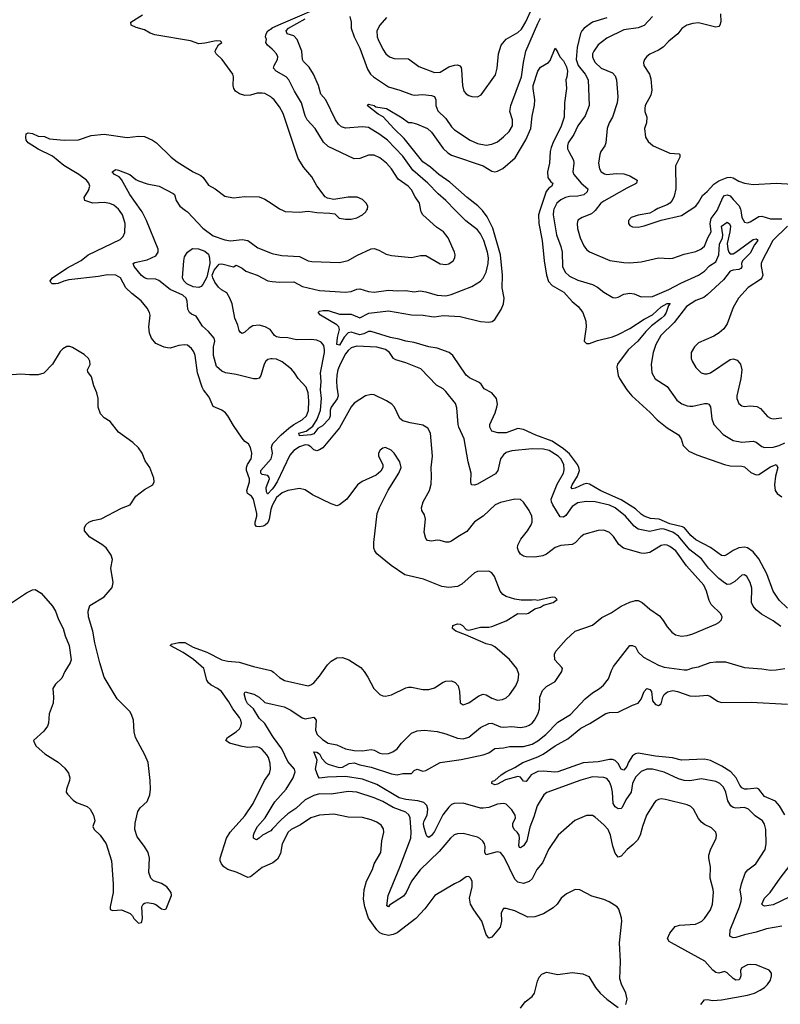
# Model space of a CAD drawing. Header units: inches. Extents: x 1173000 to 1307049, y 522583 to 678455.
# Tile 99 of 256: x 1208241 to 1213539, y 574472 to 581328. Entities that reach past the tile are written whole.
import ezdxf

# ---------------------------------------------------------------- set-up
doc = ezdxf.new("R2010")
doc.units = ezdxf.units.IN
doc.header["$MEASUREMENT"] = 0
for name, color, linetype in [('B2507', 7, 'Continuous'), ('B2508', 7, 'Continuous'), ('B2517', 7, 'Continuous'), ('B2518', 7, 'Continuous')]:
    doc.layers.add(name, color=color, linetype=linetype)

msp = doc.modelspace()

# ---------------------------------------------------------------- linework, layer by layer
at = {"layer": 'B2507', "color": 5}
for points, elevation in [([(1210000, 577944.3), (1209990, 577917.4), (1209980.1, 577850), (1209970, 577824), (1209952, 577808), (1209937.6, 577802.5), (1209910, 577797.3), (1209890, 577799.8), (1209881.9, 577810), (1209882, 577830), (1209892.9, 577870), (1209893.5, 577890), (1209870.4, 577990.4), (1209856.4, 578010), (1209828.4, 578030), (1209823.1, 578050), (1209841.5, 578110), (1209842.1, 578130), (1209821.7, 578190), (1209821, 578210), (1209827.2, 578230), (1209853.3, 578270), (1209856.5, 578283.5), (1209857.3, 578310), (1209850, 578349.3), (1209834.6, 578374.6), (1209810, 578391.5), (1209790, 578413.6), (1209730, 578501.6), (1209691.7, 578570), (1209675.1, 578590), (1209650, 578609.8), (1209590, 578634.5), (1209560, 578700), (1209522, 578750), (1209513.3, 578770), (1209481, 578870), (1209462.9, 578990), (1209454.5, 579014.5), (1209438.9, 579038.9), (1209410, 579061), (1209390, 579064.5), (1209350, 579058.5), (1209290, 579041.4), (1209270, 579042.2), (1209247.3, 579047.3), (1209190, 579074.5), (1209160.5, 579110), (1209145.6, 579145.6), (1209142, 579190), (1209150.7, 579270), (1209145.8, 579290), (1209130, 579318.7), (1209088.4, 579370), (1209022.2, 579422.2), (1208981.7, 579461.7), (1208943.5, 579530), (1208910, 579548.7), (1208850, 579552), (1208790, 579540.2), (1208584, 579516), (1208550, 579507.9), (1208510, 579490.7), (1208490, 579488.1), (1208468.7, 579488.7), (1208458.8, 579498.8), (1208454.8, 579510), (1208470, 579531), (1208570, 579597.5), (1208669.4, 579650.6), (1208718, 579690), (1208941.8, 579798.2), (1208961.6, 579818.4), (1208974.2, 579845.8), (1208977.2, 579910), (1208958, 579970), (1208935.9, 580000)], 880), ([(1210000, 578966.1), (1209990, 578966.6), (1209970, 578961.6), (1209955.5, 578950), (1209944.9, 578930), (1209921.7, 578850), (1209910, 578831.8), (1209892, 578827.9), (1209870, 578828.2), (1209750, 578857.3), (1209676, 578870), (1209650, 578882), (1209612.7, 578912.7), (1209590.6, 578990.6), (1209591.9, 579050), (1209600.2, 579090), (1209595.5, 579110), (1209555.9, 579155.9), (1209514.3, 579194.3), (1209470, 579264), (1209438, 579278), (1209423.5, 579290), (1209411.9, 579311.9), (1209408.9, 579368.9), (1209400.4, 579390), (1209377.6, 579410), (1209288.9, 579448.9), (1209210, 579511.9), (1209190, 579520.8), (1209130, 579524.4), (1209110, 579531), (1209090, 579547.1), (1209038.3, 579610), (1209032, 579630), (1209042.8, 579637.2), (1209130, 579657.1), (1209190, 579685), (1209205.7, 579710), (1209205, 579730), (1209124.2, 579930), (1209093.9, 579990), (1209086.7, 580000)], 860), ([(1209397.1, 580000), (1209410.1, 579990.1), (1209517.3, 579877.3), (1209590, 579822.4), (1209670, 579795.6), (1209709.1, 579789.1), (1209790, 579796.8), (1209830, 579791), (1209900.7, 579740.7), (1210000, 579700.9)], 860), ([(1210000, 579151.8), (1209987, 579170), (1209952.3, 579190), (1209910, 579201.5), (1209864.2, 579195.8), (1209839.3, 579180.7), (1209810, 579153), (1209790, 579144.2), (1209779.3, 579150), (1209770, 579164), (1209761, 579201), (1209739.3, 579250), (1209720.3, 579350), (1209706.2, 579390), (1209685.2, 579425.2), (1209646.1, 579446.1), (1209625.1, 579465.1), (1209600.4, 579500.4), (1209586.5, 579530), (1209582.8, 579550), (1209596.5, 579583.5), (1209630, 579625), (1209650, 579628.4), (1209730, 579608.5), (1209750, 579617.8), (1209790, 579598.4), (1209817, 579577), (1209895.3, 579550), (1209970, 579508.9), (1210000, 579505.7)], 840), ([(1208150, 577245.5), (1208290, 577338), (1208330, 577359.1), (1208350, 577360.7), (1208390, 577334), (1208470, 577243.8), (1208490, 577210.7), (1208512.5, 577152.5), (1208543.7, 577090), (1208557.7, 577037.7), (1208584.9, 576970), (1208599.1, 576870), (1208593.4, 576850), (1208554.9, 576790), (1208535.8, 576744.2), (1208490, 576701.2), (1208473.4, 576670), (1208478, 576610), (1208475.5, 576570), (1208445.8, 576494.2), (1208443, 576430), (1208435.5, 576410), (1208410, 576374), (1208338, 576310), (1208344, 576290), (1208356.3, 576270), (1208416.3, 576216.3), (1208510, 576159.1), (1208557, 576117), (1208581.3, 576081.3), (1208590.5, 576050), (1208588, 576030), (1208566.8, 575970), (1208566, 575950), (1208574.4, 575934.4), (1208612.8, 575892.8), (1208638, 575878), (1208710.7, 575850), (1208733.4, 575830), (1208755.5, 575790), (1208764.9, 575750), (1208750.8, 575710), (1208760.7, 575690), (1208802, 575650), (1208843, 575590), (1208880.5, 575470), (1208892.4, 575310), (1208892.4, 575250), (1208871.1, 575151.1), (1208871.6, 575131.6), (1208890, 575126), (1208950, 575131), (1209010, 575104.7), (1209027.1, 575087.1), (1209036, 575070), (1209070, 575036), (1209090, 575042), (1209091.9, 575048.1), (1209097, 575070), (1209092.3, 575150), (1209101.2, 575170), (1209110, 575176.3), (1209130, 575180.5), (1209170, 575173.4), (1209190, 575166.8), (1209230, 575138), (1209250, 575131.3), (1209262, 575138), (1209299.6, 575230), (1209295.6, 575250), (1209267.3, 575290), (1209230, 575313.5), (1209172.7, 575332.7), (1209154.5, 575350), (1209140.7, 575390), (1209145.1, 575490), (1209135.6, 575530), (1209111.6, 575570), (1209058.9, 575638.9), (1209044, 575690), (1209046.7, 575733.3), (1209065.1, 575814.9), (1209079.7, 575840.3), (1209130, 575884), (1209147.3, 575930), (1209151.5, 575970), (1209149.6, 576030), (1209136.1, 576156.1), (1209114, 576210), (1209049.1, 576330.9), (1209038, 576370), (1209035.1, 576450), (1209021.2, 576490), (1209009, 576510), (1208919.6, 576599.6), (1208830.9, 576750.9), (1208799.7, 576850), (1208764.2, 576990), (1208751.2, 577070), (1208720.3, 577170), (1208718, 577210), (1208730, 577248.2), (1208829.6, 577310), (1208886, 577374), (1208893.6, 577410), (1208876.2, 577510), (1208887.3, 577570), (1208878.9, 577598.9), (1208842.7, 577650), (1208813.9, 577673.9), (1208730, 577724.5), (1208693.2, 577770), (1208693.2, 577790), (1208701.2, 577810), (1208722, 577830), (1208750, 577840.5), (1208810, 577852.7), (1208950, 577926), (1209010, 577950.8), (1209050, 578010.4), (1209110, 578057.1), (1209169.6, 578090.4), (1209178.4, 578110), (1209176.6, 578136.6), (1209147.3, 578210), (1209116.4, 578256.4), (1209093.7, 578310), (1209070, 578347.8), (1209030, 578384.2), (1208930, 578457), (1208872.7, 578530), (1208830, 578556.2), (1208804.1, 578584.1), (1208788.7, 578630), (1208788.2, 578690), (1208778, 578730), (1208758.8, 578778.8), (1208742, 578842), (1208715.5, 578875.5), (1208712.7, 578890), (1208732.1, 578927.9), (1208729.6, 578950), (1208719.7, 578970), (1208690, 578997), (1208610, 579044.5), (1208590, 579051.8), (1208570, 579052.3), (1208543.1, 579036.9), (1208523.2, 579016.8), (1208470.2, 578929.8), (1208410, 578866.6), (1208370, 578855.6), (1208310, 578854.3), (1208250, 578859.7), (1208190, 578854.7)], 920), ([(1210000, 578325), (1209994.3, 578350), (1210000, 578366)], 860), ([(1210000, 578059.9), (1209970, 578025.6), (1209967.3, 578027.3), (1209961.2, 578041.2), (1209959.1, 578070), (1209982.2, 578130), (1209979.6, 578139.6), (1209970, 578155.3), (1209930, 578160.8), (1209921.4, 578170), (1209920.9, 578190), (1209992.3, 578270), (1210000, 578297.7)], 860), ([(1210000, 575454.5), (1209930, 575423.6), (1209850, 575359.7), (1209830, 575356.1), (1209755.6, 575390), (1209690.9, 575410), (1209663.8, 575430), (1209647.4, 575450), (1209638, 575470), (1209638, 575490), (1209682.3, 575630), (1209707.2, 575670), (1209810, 575785.2), (1209866.8, 575870), (1209946.6, 576030), (1209980.5, 576079.5), (1209988.6, 576110), (1209986, 576150), (1209973.7, 576190), (1209961.8, 576210), (1209930, 576246), (1209910, 576259.2), (1209890, 576263.9), (1209830, 576261.1), (1209790, 576266.2), (1209702.7, 576290), (1209676.2, 576310), (1209689.6, 576330), (1209750, 576368.3), (1209771.6, 576390), (1209781.8, 576410), (1209785.2, 576430), (1209782.7, 576450), (1209773.4, 576470), (1209726.4, 576530), (1209698.1, 576578.1), (1209646.6, 576650), (1209620.3, 576670), (1209574.2, 576694.2), (1209556.5, 576710), (1209545.6, 576730), (1209523.4, 576810), (1209452, 576872), (1209381.1, 576921.1), (1209289.6, 576970), (1209299.7, 576980.3), (1209350, 576992.3), (1209391.3, 576991.3), (1209450, 576957.8), (1209544.4, 576924.5), (1209650, 576870.2), (1209690, 576861.2), (1209770, 576854.9), (1209870, 576823.2), (1209990, 576795.8), (1210000, 576790.9)], 880), ([(1210000, 576344), (1209950, 576426.6), (1209910, 576465.3), (1209869.1, 576530), (1209827.6, 576567.6), (1209816.2, 576590), (1209804.9, 576635.1), (1209812.6, 576647.4), (1209871.8, 576631.8), (1209910, 576610.8), (1209950, 576573.2), (1210000, 576561.8)], 860), ([(1210000, 575691.2), (1209990, 575680.5), (1209931.6, 575650), (1209910, 575629), (1209890, 575618.2), (1209870, 575629.3), (1209870.7, 575650), (1209877.5, 575670), (1209898.2, 575710), (1209951.8, 575770), (1210000, 575851.4)], 860)]:
    msp.add_lwpolyline(points, dxfattribs=dict(at, elevation=elevation))
at = {"layer": 'B2507', "color": 5, "elevation": 840}
msp.add_lwpolyline([(1209490, 579462.8), (1209450, 579468.2), (1209404.5, 579490), (1209384.3, 579510), (1209376.4, 579530), (1209384.2, 579650), (1209390, 579678), (1209409.6, 579710.4), (1209444.9, 579735.1), (1209487.1, 579732.9), (1209530, 579716), (1209555.5, 579695.5), (1209564.3, 579670), (1209565.2, 579630), (1209544.4, 579535.6), (1209516.7, 579483.3), (1209504.7, 579470)], close=True, dxfattribs=at)
at = {"layer": 'B2508', "color": 5}
for points, elevation in [([(1210000, 580782.1), (1209990, 580791.1), (1209950, 580813.5), (1209930, 580817.7), (1209895.6, 580815.6), (1209850, 580802.6), (1209810, 580799.7), (1209772.1, 580812.1), (1209745.6, 580830), (1209733.3, 580850), (1209728.3, 580870), (1209731.5, 580930), (1209726, 580950), (1209651.2, 581050), (1209609.5, 581090), (1209603.5, 581103.5), (1209604.8, 581115.2), (1209626.1, 581153.9), (1209649.3, 581170), (1209639.3, 581179.3), (1209610, 581181.7), (1209530, 581163.9), (1209490, 581160.4), (1209430, 581182), (1209183.8, 581223.8), (1209150, 581235.5), (1209110, 581257.4), (1209053.1, 581273.1), (1209018.3, 581290), (1209016.4, 581310), (1209096.8, 581363.2)], 880), ([(1210000, 581122.9), (1209967, 581150), (1209956.2, 581170), (1209959.7, 581190), (1209954.6, 581210), (1209957.1, 581230), (1209970.4, 581250), (1209999, 581270), (1210000, 581270.5)], 860), ([(1208935.9, 580000), (1208929.1, 580009.1), (1208896, 580036), (1208870, 580047.9), (1208830, 580055), (1208750, 580050.7), (1208695.6, 580070), (1208689.7, 580090), (1208721.1, 580138.9), (1208729.8, 580170), (1208722.4, 580190), (1208705.8, 580210), (1208652.8, 580250), (1208550, 580312.4), (1208470, 580377.4), (1208370, 580425.7), (1208300.3, 580470), (1208286.5, 580490), (1208283.7, 580510), (1208287.3, 580532.7), (1208300.5, 580539.5), (1208330, 580535.7), (1208370, 580517.8), (1208414.4, 580514.4), (1208450, 580499.7), (1208551.2, 580488.8), (1208650, 580492), (1208738.5, 580521.5), (1208830, 580530.3), (1208990, 580508.9), (1209070, 580517), (1209110, 580514.9), (1209166.8, 580490), (1209193.4, 580470), (1209296.4, 580370), (1209337.6, 580337.6), (1209450.5, 580270), (1209503.7, 580243.7), (1209518.9, 580230), (1209556.7, 580176.7), (1209603.7, 580150), (1209670, 580100.3), (1209730, 580086.7), (1209810, 580098), (1209910, 580094), (1209950, 580078), (1210000, 580045)], 880), ([(1209086.7, 580000), (1209007.6, 580110), (1208950, 580215.1), (1208933.8, 580233.8), (1208901.6, 580250), (1208886.6, 580270), (1208910, 580284), (1208930, 580281.6), (1209008.7, 580250), (1209050, 580216.1), (1209070, 580205.8), (1209130, 580186), (1209213.4, 580170), (1209310, 580116.9), (1209319.5, 580110), (1209330.2, 580070), (1209357.4, 580030), (1209397.1, 580000)], 860)]:
    msp.add_lwpolyline(points, dxfattribs=dict(at, elevation=elevation))
at = {"layer": 'B2517', "color": 5}
for points, elevation in [([(1210000, 579505.7), (1210050, 579500.4), (1210150, 579504), (1210211.5, 579471.5), (1210330, 579442.5), (1210510, 579432), (1210550, 579436.5), (1210588.5, 579451.5), (1210610, 579454.2), (1210670, 579435.2), (1210709.8, 579430.2), (1210810, 579446), (1210870, 579439.4), (1210930, 579442.2), (1210990, 579433.8), (1211030, 579440.7), (1211070, 579434), (1211150, 579409.3), (1211210, 579404.6), (1211246.2, 579413.8), (1211389.7, 579470.3), (1211450, 579507.4), (1211470.5, 579529.5), (1211489.3, 579570.7), (1211503.9, 579630), (1211505.7, 579670), (1211500.4, 579710), (1211473.4, 579790), (1211450, 579836.8), (1211430, 579864.4), (1211347.7, 579927.7), (1211277.6, 580000)], 840), ([(1210000, 579700.9), (1210010, 579696.9), (1210066.3, 579686.3), (1210190, 579678.2), (1210250, 579650.2), (1210276.2, 579643.8), (1210470, 579638.4), (1210530, 579651.2), (1210590, 579686.4), (1210690, 579733.7), (1210710, 579735.8), (1210743.8, 579723.8), (1210794.8, 579694.8), (1210830, 579686), (1210970, 579671.8), (1211033.6, 579686.4), (1211070, 579687.2), (1211170, 579628.9), (1211210, 579622.6), (1211230, 579627.2), (1211259.7, 579650), (1211271.1, 579670), (1211274.8, 579690), (1211271, 579710), (1211225, 579810), (1211192.9, 579850), (1211144.6, 579884.6), (1211049.1, 579969.1), (1211037.2, 579990), (1211035.4, 580000)], 860), ([(1210075.8, 580000), (1210090, 579993.4), (1210190, 579987), (1210250, 579994.9), (1210310, 579984.9), (1210402, 579982), (1210435.3, 579975.3), (1210467.3, 579947.3), (1210510, 579939.3), (1210550, 579939.5), (1210590, 579948.9), (1210630, 579970.4), (1210651.6, 579990), (1210657.6, 580000)], 880), ([(1213590, 577229.9), (1213530, 577285.8), (1213488.5, 577348.5), (1213444.3, 577470), (1213390, 577574), (1213350, 577622.3), (1213310, 577650.5), (1213290, 577655.2), (1213250, 577649.9), (1213210, 577633.1), (1213170, 577604), (1213150, 577595), (1213130, 577596.8), (1213054, 577654), (1212950, 577706.7), (1212915.6, 577735.6), (1212870.7, 577790), (1212858, 577798), (1212770, 577818), (1212695, 577850), (1212633.9, 577853.9), (1212591.5, 577871.5), (1212570, 577884.2), (1212530, 577921.2), (1212430, 577985), (1212288.7, 578048.7), (1212210, 578094.5), (1212190, 578097.6), (1212170, 578093.8), (1212110, 578065.4), (1212090, 578061.4), (1212083.4, 578070), (1212088.3, 578090), (1212125.6, 578150), (1212140.4, 578190), (1212136.4, 578210), (1212125.4, 578230), (1212070, 578305.9), (1212030, 578340.1), (1211950, 578392.8), (1211835.9, 578435.9), (1211750, 578475.6), (1211710, 578480.5), (1211630, 578450.5), (1211570.8, 578450.8), (1211530, 578462.7), (1211516.9, 578490), (1211515.4, 578510), (1211552.1, 578590), (1211565.4, 578630), (1211569.7, 578650.3), (1211562.6, 578690), (1211529.6, 578730), (1211477.4, 578757.4), (1211456.4, 578790), (1211442.8, 578802.8), (1211374.1, 578834.1), (1211352.1, 578852.1), (1211257.8, 578990), (1211233, 579010), (1211150, 579042), (1211090, 579050.8), (1210990, 579080.6), (1210930, 579089.9), (1210884.3, 579104.3), (1210824.7, 579115.3), (1210690, 579158), (1210670, 579156.4), (1210638.2, 579141.7), (1210610, 579135), (1210550, 579151.6), (1210530, 579147.9), (1210501.9, 579118.1), (1210470, 579061.5), (1210450, 579066), (1210454.7, 579114.7), (1210469.3, 579170), (1210465, 579190), (1210450, 579204.5), (1210336.4, 579270), (1210320.5, 579290), (1210330, 579298.3), (1210356.2, 579303.8), (1210390, 579302.4), (1210470, 579278.6), (1210550, 579278.8), (1210610, 579251.6), (1210674.3, 579285.7), (1210810, 579300.6), (1210970, 579273.2), (1211051.4, 579271.4), (1211110, 579260.7), (1211130, 579259.2), (1211190, 579268.7), (1211310, 579261), (1211450, 579225.7), (1211510, 579222), (1211533.2, 579226.8), (1211550, 579239.5), (1211595.9, 579310), (1211610.7, 579350.7), (1211614.8, 579390), (1211601.3, 579461.3), (1211603.4, 579550), (1211589.9, 579690), (1211535.9, 579875.9), (1211496.3, 579956.3), (1211463.9, 580000)], 820), ([(1211865, 580000), (1211854.9, 579970), (1211856.3, 579910), (1211879.9, 579790), (1211894.3, 579650), (1211910.1, 579550), (1211925.3, 579505.3), (1211950, 579477.1), (1212030.9, 579430), (1212090, 579365.2), (1212131.9, 579330), (1212163, 579290), (1212185.6, 579230), (1212186.1, 579190), (1212173.2, 579093.2), (1212173.4, 579090), (1212190, 579073.4), (1212210, 579072.7), (1212265.3, 579094.7), (1212370, 579120.9), (1212410, 579136.3), (1212490, 579177.5), (1212590, 579243.4), (1212650, 579272.7), (1212710, 579328.1), (1212730, 579341.2), (1212750, 579352.6), (1212771, 579351), (1212761.2, 579338.8), (1212744.8, 579290), (1212730, 579267.2), (1212710, 579247.2), (1212642.9, 579197.1), (1212602.5, 579157.5), (1212545.9, 579090), (1212478.4, 579030), (1212405.8, 578930), (1212401.5, 578910), (1212410.3, 578850), (1212418.4, 578830), (1212470.3, 578750), (1212504.3, 578710), (1212633.3, 578593.3), (1212681.6, 578541.6), (1212750, 578486.2), (1212830, 578436.4), (1212848.4, 578410), (1212863.4, 578363.4), (1212903.1, 578323.1), (1212957.7, 578297.7), (1213150.7, 578230), (1213190, 578221.1), (1213270, 578219.7), (1213290, 578214.7), (1213334.5, 578174.5), (1213370, 578159), (1213390, 578161.6), (1213470, 578214.9), (1213511.3, 578231.3), (1213522.8, 578210), (1213505.3, 578150), (1213497.8, 578090), (1213502.6, 578050), (1213516.3, 578030), (1213550, 578006)], 820), ([(1211960.4, 580000), (1211958.1, 579970), (1211980.7, 579830), (1212010.1, 579750), (1212019, 579710), (1212022.6, 579610), (1212040.3, 579570), (1212070, 579542.2), (1212130, 579514), (1212230, 579484.7), (1212265.3, 579465.3), (1212310, 579430.4), (1212373.7, 579393.7), (1212390, 579390.4), (1212410, 579395.3), (1212450, 579416), (1212490, 579424.9), (1212520.3, 579420.3), (1212570, 579399.5), (1212650, 579400.2), (1212763.5, 579450), (1212845.7, 579494.3), (1212970, 579548.5), (1213010, 579577), (1213046.3, 579613.7), (1213090, 579641.3), (1213111, 579690), (1213115, 579765), (1213137.5, 579810), (1213139.3, 579830), (1213129.5, 579890.5), (1213170, 579918), (1213186, 579906), (1213191.3, 579890), (1213187.9, 579850), (1213169, 579770), (1213172.8, 579730), (1213179.7, 579710), (1213190, 579698.7), (1213210, 579699), (1213230.4, 579709.6), (1213350, 579798.7), (1213370, 579801.3), (1213378, 579798), (1213382.7, 579790), (1213360.4, 579759.6), (1213330, 579703.4), (1213275.7, 579650), (1213269.7, 579630), (1213271.8, 579608.2), (1213264, 579596.1), (1213250.4, 579589.6), (1213210, 579585.1), (1213190, 579576.5), (1213143.2, 579516.8), (1213030, 579412.5), (1213005.6, 579394.4), (1212950, 579373.8), (1212886.5, 579330), (1212799.2, 579220.8), (1212706.5, 579130), (1212673.1, 579066.9), (1212654, 579010), (1212640.7, 578930), (1212644.4, 578870), (1212668.6, 578828.6), (1212750, 578773.7), (1212819, 578679), (1212852.4, 578652.4), (1212890, 578639.3), (1212910, 578637.4), (1212930, 578637.8), (1213010, 578656.5), (1213030, 578656), (1213042, 578650), (1213053, 578633), (1213061.2, 578550), (1213075.5, 578510), (1213140.1, 578440.1), (1213210, 578398.9), (1213270, 578386.2), (1213350, 578394.4), (1213370, 578385.5), (1213410, 578356.9), (1213430, 578350.2), (1213488.9, 578351.1), (1213530, 578362.7), (1213570, 578381.4)], 840), ([(1212250, 580000), (1212245.5, 579994.5), (1212223.7, 579976.3), (1212158.8, 579950), (1212130, 579931.8), (1212124, 579910), (1212126.4, 579873.6), (1212145.4, 579810), (1212170, 579752.7), (1212190, 579727), (1212210, 579711.7), (1212351.8, 579651.8), (1212450, 579636.5), (1212490, 579635.5), (1212570, 579642.6), (1212690, 579668.9), (1212770, 579664.6), (1212790, 579667.6), (1212870, 579695.8), (1212950, 579713.8), (1212985.6, 579730), (1213010, 579752.4), (1213034, 579810), (1213057.8, 579850), (1213050.3, 579910), (1213056.8, 579943.2), (1213099.4, 580000)], 860), ([(1212662.6, 580000), (1212630, 579980.9), (1212550, 579966.6), (1212501, 579950), (1212480.7, 579930), (1212480.7, 579910), (1212490, 579896), (1212510, 579885.5), (1212550, 579884.4), (1212590, 579893), (1212710, 579932.4), (1212850, 579964.4), (1212905.3, 580000)], 880), ([(1213263.6, 580000), (1213271.5, 579951.5), (1213290, 579918.9), (1213310, 579912.8), (1213330, 579920.2), (1213390, 579956.9), (1213410, 579960.9), (1213470, 579941.8), (1213550, 579942.6)], 860), ([(1213588.2, 579890), (1213487.8, 579790), (1213412.4, 579650), (1213406, 579630), (1213406.2, 579610), (1213417.1, 579550), (1213410.2, 579529.8), (1213401, 579519), (1213315.4, 579464.6), (1213248.4, 579390), (1213210, 579324), (1213169, 579211), (1213144.8, 579175.2), (1213112.7, 579147.2), (1213075.4, 579124.6), (1212970, 579077.6), (1212940.4, 579050), (1212918.7, 579010), (1212918.7, 578970), (1212924.2, 578950), (1212950, 578906.4), (1212988, 578870), (1213010, 578862), (1213030, 578861.7), (1213052, 578870), (1213190, 578962), (1213210, 578966.7), (1213237.7, 578957.8), (1213262, 578930), (1213270.2, 578890.2), (1213265.2, 578830), (1213236.9, 578710), (1213237.4, 578690), (1213250, 578656.3), (1213270, 578638.4), (1213290, 578634), (1213330, 578639.6), (1213375, 578635), (1213400, 578620), (1213450, 578565.3), (1213470, 578552.8), (1213488.3, 578548.3), (1213550, 578555.5)], 860), ([(1213542.2, 577102.2), (1213490, 577141.2), (1213409.2, 577189.2), (1213370, 577218.5), (1213350, 577244.4), (1213339.1, 577270), (1213339.8, 577370), (1213330, 577409.3), (1213306.6, 577450), (1213290, 577461.6), (1213270, 577459.6), (1213222.7, 577417.3), (1213190, 577398.5), (1213170, 577396), (1213150, 577406.2), (1213110, 577437.8), (1213038.4, 577510), (1212990, 577573), (1212910, 577636.4), (1212830, 577731.9), (1212790, 577760.5), (1212730, 577781.1), (1212710, 577781.8), (1212630, 577765), (1212550, 577781.7), (1212521.3, 577801.3), (1212461.8, 577870), (1212390, 577929.9), (1212350, 577947.3), (1212250, 577969.9), (1212186.4, 577973.6), (1212130, 577965), (1212090, 577938), (1212045, 577875), (1212030, 577863.5), (1212005.4, 577865.4), (1211953.7, 577950), (1211944.7, 577970), (1211942.7, 577990), (1211985.3, 578094.7), (1212027.9, 578170), (1212033, 578193), (1212030.5, 578230), (1212011.2, 578270), (1211992.8, 578290), (1211930, 578328.7), (1211890, 578337.8), (1211810, 578339), (1211670, 578325.3), (1211630, 578313.5), (1211610, 578298), (1211591.4, 578270), (1211572.5, 578190), (1211554.9, 578165.1), (1211430, 578094), (1211410, 578087.1), (1211388.5, 578088.5), (1211384, 578110), (1211386.6, 578170), (1211364.5, 578250), (1211338.2, 578410), (1211301, 578490), (1211296, 578510), (1211286.2, 578626.2), (1211276.4, 578656.4), (1211210, 578739.7), (1211190, 578756.9), (1211144.1, 578784.1), (1211036.2, 578896.2), (1210930, 578939.3), (1210860.4, 578960.4), (1210846, 578970), (1210816.1, 579010), (1210790, 579030.6), (1210730, 579047.1), (1210590, 579055.9), (1210550, 579043.2), (1210530, 579025.2), (1210510, 579002.3), (1210473.3, 578930), (1210458.2, 578890), (1210450, 578853.2), (1210448.2, 578811.8), (1210450.1, 578770), (1210460.6, 578710), (1210452.9, 578687.1), (1210410.7, 578630), (1210404.1, 578610), (1210403.3, 578570), (1210396.4, 578550), (1210350, 578501.1), (1210318.1, 578481.9), (1210290, 578445), (1210270, 578437.8), (1210191.4, 578431.4), (1210186.5, 578450), (1210237.8, 578462.2), (1210282.8, 578497.2), (1210314.2, 578545.8), (1210336.7, 578610), (1210343.7, 578690), (1210336.5, 578750), (1210340.8, 578810), (1210335.7, 578870), (1210363.4, 579010), (1210365, 579030), (1210358.8, 579058.8), (1210341.7, 579081.7), (1210310, 579097.8), (1210270, 579101.8), (1210170, 579099.4), (1210110, 579112.9), (1210054.2, 579114.2), (1210030, 579119.7), (1210015.6, 579130), (1210000, 579151.8)], 840), ([(1210000, 578366), (1210003.7, 578376.3), (1210063.1, 578436.9), (1210116.9, 578483.1), (1210151.5, 578508.5), (1210210, 578541.3), (1210240.2, 578570), (1210252.2, 578607.8), (1210254.5, 578674.5), (1210249.8, 578730), (1210236.2, 578770), (1210180.4, 578830), (1210155.4, 578870), (1210133.9, 578893.9), (1210070, 578945.4), (1210030, 578964.4), (1210000, 578966.1)], 860), ([(1210000, 576561.8), (1210082.8, 576542.8), (1210130, 576519.7), (1210210, 576466.4), (1210230, 576460.2), (1210290.7, 576470.7), (1210306.4, 576450), (1210301.9, 576381.9), (1210314.2, 576350), (1210350, 576317.1), (1210390, 576291.1), (1210450, 576278.8), (1210510, 576252), (1210570, 576238.3), (1210630, 576236.3), (1210690, 576245.8), (1210710, 576242.8), (1210750, 576220.3), (1210770, 576215.3), (1210810, 576219), (1210839.5, 576230), (1210870, 576251.8), (1210900.3, 576290), (1210970, 576359.6), (1211010, 576375.2), (1211060.6, 576380.6), (1211148.2, 576371.8), (1211210, 576355.5), (1211290, 576324.3), (1211330, 576321), (1211370, 576332.2), (1211450, 576400.6), (1211510, 576428.4), (1211530, 576429.3), (1211590, 576404.3), (1211610, 576401.4), (1211670, 576405.9), (1211730, 576400.6), (1211770, 576407.6), (1211790, 576416.5), (1211810, 576430.2), (1211827.8, 576450), (1211850, 576492.7), (1211861, 576530), (1211864.6, 576610), (1211883.1, 576656.9), (1211910, 576685.5), (1211970, 576720.5), (1212018, 576790), (1212022, 576810), (1212017.7, 576817.7), (1211969.8, 576870), (1211966, 576910), (1211976.8, 576930), (1212048, 577012), (1212110, 577070.3), (1212230, 577113.1), (1212295.6, 577164.5), (1212362.1, 577197.9), (1212430, 577243.6), (1212490, 577271.7), (1212530, 577284.9), (1212550, 577283.1), (1212576.3, 577270), (1212630, 577223), (1212697.7, 577177.7), (1212724.2, 577144.2), (1212750, 577100.5), (1212783, 577063), (1212810, 577044.9), (1212850, 577034.9), (1212890, 577039.6), (1212930, 577051.5), (1213090, 577118.7), (1213110, 577130.4), (1213129.6, 577150), (1213133.6, 577170), (1213130, 577179), (1213125.1, 577190), (1213057.1, 577257.1), (1213043.4, 577283.4), (1213025.9, 577350), (1213006.3, 577390), (1212886.1, 577526.1), (1212810.6, 577630), (1212770, 577661), (1212750, 577669.8), (1212730, 577671.3), (1212710, 577666.5), (1212630, 577618.8), (1212590.9, 577610.9), (1212570, 577612.8), (1212447.3, 577647.3), (1212413.6, 577673.6), (1212377.4, 577730), (1212350, 577758), (1212310, 577772.6), (1212270, 577771.1), (1212170, 577743.1), (1212150, 577728.3), (1212110, 577686), (1212090, 577674.3), (1212010, 577666), (1211970, 577652.6), (1211910, 577607), (1211885.9, 577594.2), (1211830, 577586.6), (1211770, 577588.2), (1211750, 577593.3), (1211730, 577607.3), (1211715.1, 577630), (1211709.7, 577650), (1211711.5, 577670), (1211733, 577710), (1211779.1, 577770), (1211803.5, 577810), (1211810.8, 577830), (1211811.8, 577850), (1211808.4, 577870), (1211789.7, 577910), (1211750, 577969.4), (1211730, 577987), (1211690, 577989.6), (1211590, 577966.9), (1211553, 577950), (1211470.4, 577870), (1211409.4, 577830.6), (1211356.7, 577763.3), (1211292.4, 577727.6), (1211250, 577697.4), (1211230, 577689.7), (1211210.3, 577689.7), (1211170, 577702.8), (1211150, 577704.8), (1211110, 577697.2), (1211082.8, 577702.8), (1211070, 577716), (1211058.8, 577758.8), (1211068.5, 577850), (1211060.1, 577880.1), (1211042.4, 577910), (1211038.9, 577930), (1211051.1, 577970), (1211096.8, 578050), (1211106.7, 578093.3), (1211110.8, 578149.2), (1211108, 578210), (1211117.2, 578290), (1211102.4, 578450), (1211083.5, 578483.5), (1211050, 578505.1), (1210960.1, 578520.1), (1210910, 578535.6), (1210890, 578552), (1210850.9, 578630.9), (1210834.5, 578650), (1210795.3, 578675.3), (1210710, 578715.8), (1210690, 578718), (1210650, 578708), (1210570, 578658.7), (1210550, 578631.8), (1210470, 578485.1), (1210352.6, 578347.4), (1210330, 578332.3), (1210310, 578326.5), (1210290, 578334.2), (1210270, 578353.6), (1210250, 578364.8), (1210230, 578366.8), (1210190, 578354.7), (1210150, 578329), (1210124, 578296), (1210034.1, 578110), (1210008.8, 578070), (1210000, 578059.9)], 860), ([(1210000, 576790.9), (1210010, 576786), (1210050, 576748.2), (1210086, 576726), (1210249.6, 576690.4), (1210270, 576696.4), (1210290, 576710.4), (1210330, 576758), (1210384.7, 576835.3), (1210410, 576861.5), (1210450, 576883.6), (1210490, 576886.9), (1210533, 576870), (1210617.7, 576817.8), (1210641.6, 576790), (1210666, 576750), (1210708, 576670), (1210750, 576630.5), (1210770, 576620.5), (1210790, 576617.1), (1210830, 576626.4), (1210930, 576676.5), (1210950, 576681.1), (1210970, 576680.9), (1211050, 576663.6), (1211090, 576663.6), (1211130, 576676.5), (1211190, 576714.9), (1211210, 576721.5), (1211250, 576723.6), (1211273.8, 576713.8), (1211294.3, 576690), (1211304, 576650), (1211310, 576572), (1211330, 576558), (1211370, 576572.2), (1211439.6, 576620.4), (1211470, 576631.5), (1211490, 576627.9), (1211530, 576603.9), (1211570, 576589.2), (1211605, 576595), (1211630, 576606.3), (1211653.2, 576626.8), (1211697.2, 576690), (1211713.3, 576730), (1211716.8, 576770), (1211703.5, 576810), (1211653.6, 576873.6), (1211550, 576960.7), (1211530, 576972.3), (1211490, 576981.6), (1211345.6, 577045.6), (1211278, 577070), (1211255.3, 577090), (1211258, 577110), (1211290, 577120.7), (1211310, 577119.1), (1211326, 577110), (1211350, 577081), (1211370, 577076.3), (1211450, 577098.9), (1211510, 577098), (1211530, 577102), (1211630, 577141.3), (1211710, 577194), (1211770, 577190.4), (1211784.9, 577195.1), (1211830, 577226), (1211870, 577238), (1211889, 577251), (1211958, 577270), (1211984, 577290), (1211970, 577304), (1211950, 577306), (1211850, 577284), (1211830, 577289), (1211810, 577285.2), (1211733.7, 577286.3), (1211690, 577292.6), (1211630, 577312.4), (1211606.8, 577326.8), (1211588.8, 577348.8), (1211548.2, 577450), (1211530, 577476.9), (1211510, 577487.8), (1211430, 577485.6), (1211410, 577477.6), (1211321.8, 577398.2), (1211290, 577380.4), (1211230, 577373.5), (1211180.6, 577380.6), (1211053.3, 577433.3), (1210923.5, 577463.5), (1210828, 577528), (1210729.4, 577610), (1210714.5, 577630), (1210708.2, 577648.2), (1210708.1, 577688.1), (1210731.2, 577890), (1210747.5, 577932.5), (1210808.5, 578051.5), (1210882.9, 578170), (1210898.7, 578210), (1210889.6, 578250), (1210850, 578309.3), (1210829.2, 578330), (1210790, 578349.3), (1210770, 578345.2), (1210751, 578330), (1210740.7, 578310), (1210740.7, 578290), (1210770.7, 578230), (1210770.7, 578210), (1210756.4, 578183.6), (1210723.4, 578156.6), (1210627.5, 578112.5), (1210594, 578090), (1210520.7, 577990), (1210470, 577949), (1210450, 577942), (1210410, 577957.2), (1210279.7, 578019.7), (1210230, 578054), (1210190, 578063.7), (1210109.4, 578049.4), (1210070, 578034.6), (1210030, 578000.7), (1210002.1, 577950), (1210000, 577944.3)], 880), ([(1210000, 578297.7), (1210003.4, 578310), (1210000, 578325)], 860), ([(1213550, 575016.5), (1213443.5, 574996.5), (1213370, 574973.6), (1213290, 574956.8), (1213230, 574936.1), (1213210, 574934.3), (1213187.6, 574947.6), (1213189.8, 574990), (1213255.8, 575150), (1213266.8, 575190), (1213268.8, 575210), (1213259.4, 575270), (1213268.3, 575311.7), (1213294.1, 575385.9), (1213311.9, 575408.1), (1213369.7, 575450.3), (1213434, 575550), (1213441.1, 575590), (1213437.8, 575690), (1213430, 575726.6), (1213415.1, 575750), (1213364.9, 575784.9), (1213316.9, 575830), (1213290, 575841.5), (1213230, 575837.3), (1213210, 575842.5), (1213194.2, 575854.2), (1213172.5, 575890), (1213159.5, 575950), (1213143.3, 575983.3), (1213118.5, 576010), (1213090, 576023.7), (1212990, 576041), (1212910, 576027.6), (1212870, 576029.8), (1212830, 576041.7), (1212730, 576088.4), (1212650, 576109.8), (1212609.5, 576110.5), (1212570, 576093.8), (1212530, 576052.7), (1212508.6, 576010), (1212500.5, 575950), (1212463.9, 575896.1), (1212437.2, 575842.8), (1212430, 575835.8), (1212410, 575833.7), (1212387.9, 575847.9), (1212375.7, 575870), (1212370.4, 575950), (1212363.7, 575983.7), (1212350, 576020.5), (1212330, 576043.5), (1212310, 576052.4), (1212230, 576056.5), (1212150, 576033.2), (1211912.6, 575947.4), (1211892.2, 575930), (1211846, 575854), (1211823.1, 575776.9), (1211794.7, 575705.3), (1211772.9, 575610), (1211750, 575575.9), (1211730, 575561.5), (1211723.5, 575563.5), (1211717.2, 575577.2), (1211723.2, 575630), (1211719.6, 575650), (1211707, 575670), (1211684.6, 575690), (1211675.2, 575710), (1211677.1, 575730), (1211693.9, 575770), (1211692.5, 575790), (1211670, 575826), (1211630, 575865.6), (1211610, 575869.7), (1211570, 575865.4), (1211510, 575843.1), (1211470, 575837.1), (1211450, 575838.5), (1211330, 575872.2), (1211266.4, 575870), (1211250, 575862.5), (1211230, 575844.8), (1211188.8, 575791.2), (1211130, 575675.6), (1211110, 575648.2), (1211090, 575633), (1211080.3, 575640.3), (1211073.6, 575653.6), (1211057, 575710), (1211054.6, 575730), (1211059.4, 575750), (1211079.4, 575790), (1211084.5, 575830), (1211077, 575857), (1211057.2, 575877.2), (1211015.1, 575890), (1210930, 575898.8), (1210884.7, 575910), (1210730, 576001.6), (1210630, 576039.6), (1210510, 576058), (1210386.1, 576053.9), (1210330, 576046), (1210319.3, 576059.3), (1210302.9, 576110), (1210312.6, 576172.6), (1210290, 576230.2), (1210310, 576228.4), (1210330, 576216.9), (1210344.8, 576184.8), (1210372.9, 576152.9), (1210390, 576143.6), (1210450, 576126.3), (1210470, 576121.7), (1210490, 576123.8), (1210536.8, 576150), (1210570, 576153.9), (1210610, 576139.7), (1210690, 576123.1), (1210830, 576075.9), (1210870, 576070.7), (1210910, 576078.4), (1210970, 576079.7), (1210990, 576099.5), (1211010, 576110.3), (1211050, 576095.4), (1211070, 576100.2), (1211170, 576155), (1211316.6, 576176.6), (1211470, 576208.9), (1211510, 576224.2), (1211550, 576253.8), (1211610, 576258.3), (1211652.6, 576267.4), (1211750, 576266.4), (1211810, 576284), (1211850, 576307.1), (1211905.5, 576350), (1211990, 576437.6), (1212077.2, 576490), (1212180.2, 576599.8), (1212230, 576640.3), (1212280.7, 576670), (1212306.8, 576693.2), (1212342.2, 576737.8), (1212362.6, 576797.4), (1212376.6, 576823.4), (1212490, 576970.2), (1212510, 576971.7), (1212530, 576960.3), (1212550, 576924.9), (1212586.7, 576890), (1212690, 576834), (1212730, 576819.3), (1212870, 576800.2), (1212890, 576801.5), (1212930, 576815.3), (1212970, 576822.8), (1213050, 576852.9), (1213090, 576857.4), (1213156.7, 576856.7), (1213290, 576818.3), (1213410, 576809), (1213470, 576798.5), (1213510, 576800.2), (1213571.4, 576811.4)], 840), ([(1213570, 575790.9), (1213534.6, 575854.6), (1213505.5, 575885.5), (1213430, 575919.4), (1213390, 575969.7), (1213376, 575976), (1213309.9, 575969.9), (1213290, 575971.2), (1213270, 575979.8), (1213256.9, 575996.9), (1213231.6, 576050), (1213193.7, 576090), (1213132.3, 576130), (1213054, 576170), (1213010, 576179.2), (1212851.6, 576171.6), (1212787.6, 576187.6), (1212670, 576200.8), (1212550, 576220.7), (1212530, 576216.6), (1212510, 576203.2), (1212481.1, 576158.9), (1212470, 576128.6), (1212450, 576102.5), (1212430, 576108.7), (1212409.1, 576149.1), (1212390, 576169.1), (1212370, 576177), (1212350, 576177.8), (1212270, 576159.9), (1212167.1, 576152.9), (1211990, 576091.6), (1211968.5, 576088.5), (1211890, 576096.4), (1211850, 576093.1), (1211805, 576070), (1211770, 576024.4), (1211750, 576026.6), (1211730, 576054.3), (1211710, 576057.2), (1211624.8, 576035.2), (1211570, 576004.8), (1211550, 575999.7), (1211529.4, 576010), (1211533.2, 576026.8), (1211550, 576030.3), (1211595.8, 576070), (1211627.1, 576090), (1211690, 576121.1), (1211745, 576155), (1211850, 576194.7), (1211886.8, 576213.2), (1211970, 576271.3), (1212059.1, 576320.9), (1212150, 576395.3), (1212213, 576427), (1212323.3, 576496.7), (1212350, 576504.5), (1212410, 576505.4), (1212510, 576555.9), (1212550, 576567.9), (1212570, 576597.7), (1212590, 576649.2), (1212610, 576671.8), (1212630, 576664.6), (1212641, 576650), (1212650, 576585.7), (1212670, 576560.3), (1212690, 576552.7), (1212710, 576564.9), (1212721.1, 576610), (1212731.3, 576630), (1212752.5, 576647.5), (1212790, 576656.5), (1212822, 576650), (1212910, 576619.7), (1212950, 576616.9), (1213030, 576625.2), (1213050, 576618.5), (1213102.6, 576582.6), (1213130, 576574.7), (1213336.9, 576576.9), (1213590, 576562.8)], 820), ([(1210000, 575851.4), (1210018.1, 575881.9), (1210097.8, 575970), (1210146.5, 576050), (1210160.7, 576090), (1210156.5, 576110), (1210110, 576163.5), (1210066.5, 576250), (1210008.5, 576330), (1210000, 576344)], 860), ([(1212985.1, 574470), (1213010, 574502.8), (1213030, 574504.9), (1213070, 574498.4), (1213130, 574502.8), (1213310, 574536.5), (1213359, 574550), (1213399.3, 574570), (1213429.3, 574590), (1213449.4, 574610), (1213470, 574641), (1213478, 574670), (1213477.2, 574690), (1213462, 574710), (1213370, 574746), (1213330, 574749.4), (1213310, 574746.6), (1213270, 574725.2), (1213262.4, 574710), (1213263.6, 574670), (1213257.4, 574650), (1213250, 574643.1), (1213230, 574641), (1213210, 574651.5), (1213170, 574691.8), (1213150, 574700.9), (1213110, 574689.3), (1213090, 574693.2), (1213070, 574709), (1213013.6, 574773.6), (1212780.1, 574900.1), (1212764, 574910), (1212752.7, 574930), (1212770, 574966.8), (1212806.6, 575013.4), (1212836.9, 575023.1), (1212948.8, 575031.2), (1212970, 575038.5), (1212991.5, 575050), (1213010, 575068.5), (1213052.4, 575130), (1213066, 575170), (1213073.5, 575250), (1213072.2, 575272.2), (1213051, 575350), (1213052.4, 575430), (1213040.4, 575490), (1213041.1, 575510), (1213053.3, 575546.7), (1213092, 575630), (1213095.1, 575650), (1213089.3, 575670), (1213060.7, 575700.7), (1213010, 575723.7), (1212990, 575739.3), (1212970, 575766), (1212935.6, 575830), (1212916.2, 575850), (1212890, 575861.4), (1212738.6, 575898.6), (1212710, 575902.2), (1212690, 575898.5), (1212671.2, 575888.8), (1212662.2, 575877.8), (1212607.2, 575790), (1212578.5, 575710), (1212562.8, 575650), (1212544.9, 575615.1), (1212515.4, 575584.6), (1212471.6, 575550), (1212430, 575502.9), (1212410, 575496), (1212390, 575525.2), (1212373.8, 575573.8), (1212357.4, 575650), (1212339.1, 575690), (1212310, 575722.4), (1212250, 575775.6), (1212230, 575787.3), (1212190, 575787.6), (1212109.1, 575750.9), (1211991.2, 575648.8), (1211925.3, 575550), (1211883.6, 575456.4), (1211842.6, 575410), (1211810, 575345.6), (1211790, 575326.6), (1211750, 575313.1), (1211710, 575321.6), (1211690, 575342.7), (1211616.8, 575496.8), (1211590, 575529.2), (1211566.5, 575533.5), (1211490, 575512.3), (1211482.3, 575530), (1211484.4, 575570), (1211479.7, 575590), (1211467.7, 575607.7), (1211446.1, 575626.1), (1211430, 575635.4), (1211330, 575662.4), (1211290, 575659.7), (1211268.4, 575651.6), (1211241.3, 575630), (1211164.2, 575535.8), (1211030, 575408.1), (1210969.6, 575330), (1210933.2, 575250), (1210915.5, 575224.5), (1210818, 575162), (1210810, 575151.8), (1210798, 575158), (1210807.6, 575230), (1210890, 575427.8), (1210964.7, 575630), (1210967.5, 575670), (1210960.4, 575770), (1210951.9, 575791.9), (1210930.7, 575810.7), (1210842.9, 575842.9), (1210770, 575883.8), (1210709.9, 575909.9), (1210590, 575949.2), (1210530, 575953.6), (1210410, 575935), (1210330, 575938.1), (1210290, 575926.7), (1210230, 575895.2), (1210164.4, 575835.6), (1210110, 575798.2), (1210062.3, 575757.7), (1210000, 575691.2)], 860), ([(1212462.7, 574470), (1212472.9, 574507.1), (1212462.9, 574550), (1212432.3, 574612.3), (1212422.4, 574650), (1212426.6, 574770), (1212420.1, 574899.9), (1212435.8, 575050), (1212434, 575074), (1212413.8, 575133.8), (1212402, 575150), (1212346.5, 575186.5), (1212310, 575202.4), (1212225.7, 575225.7), (1212142, 575270), (1212110, 575271.3), (1212050, 575241.6), (1212013.4, 575210), (1211985.3, 575170), (1211956.7, 575143.3), (1211890, 575101.1), (1211830, 575081.7), (1211779.7, 575079.7), (1211690, 575123.6), (1211630, 575139.6), (1211610, 575139.6), (1211594.6, 575110), (1211598.2, 575050), (1211588, 575010), (1211530, 574939.5), (1211510, 574932.7), (1211490, 574957.2), (1211459.8, 575050), (1211404, 575130), (1211382.3, 575170), (1211374.2, 575210), (1211393.6, 575290), (1211393.2, 575330), (1211382.4, 575350), (1211370, 575361.3), (1211350, 575358.7), (1211310.2, 575329.8), (1211270, 575311.6), (1211133.4, 575230), (1211062.6, 575137.4), (1211000.4, 575070), (1210870.4, 574970), (1210842.5, 574957.5), (1210810, 574951.6), (1210770, 574959.5), (1210750, 574970.6), (1210728.2, 574990), (1210671.2, 575071.2), (1210645, 575150), (1210636, 575204), (1210641, 575270), (1210656.8, 575330), (1210697.7, 575410), (1210711.1, 575450), (1210756, 575530), (1210762.7, 575610), (1210777.6, 575670), (1210774.9, 575694.9), (1210759.7, 575719.7), (1210730, 575740.8), (1210690, 575757.4), (1210630, 575772.7), (1210530, 575776.1), (1210430, 575797.1), (1210330, 575788.9), (1210270, 575769.8), (1210197.9, 575722.1), (1210133.4, 575690), (1210111.6, 575670), (1210070.2, 575590), (1210056.9, 575523.1), (1210038, 575482), (1210003.8, 575456.2), (1210000, 575454.5)], 880), ([(1213601, 575219), (1213490, 575163.8), (1213430, 575156.1), (1213419.7, 575159.7), (1213411.1, 575170), (1213429.1, 575210.9), (1213467.9, 575250), (1213537, 575350), (1213629.9, 575470.1)], 820), ([(1211730, 574444.9), (1211762, 574490), (1211810, 574525.5), (1211827, 574550), (1211847.6, 574632.4), (1211860.1, 574659.9), (1211877.4, 574682.6), (1211910, 574694.9), (1211990, 574679.6), (1212090, 574692.8), (1212164.2, 574684.2), (1212206.4, 574666.4), (1212253, 574590), (1212284.9, 574550), (1212330, 574507.7), (1212410, 574450.6)], 880)]:
    msp.add_lwpolyline(points, dxfattribs=dict(at, elevation=elevation))
at = {"layer": 'B2518', "color": 5}
for points, elevation in [([(1210000, 581270.5), (1210046.4, 581293.6), (1210424.9, 581455.1)], 860), ([(1210541.1, 581350), (1210550.2, 581310), (1210551.3, 581270), (1210570.2, 581210), (1210610.1, 581130.1), (1210664.3, 580984.3), (1210685.7, 580950), (1210705.4, 580930), (1210810, 580861.3), (1210890, 580837.8), (1210970, 580806.7), (1210990, 580803.2), (1211050, 580807.8), (1211110, 580800.1), (1211130, 580793.4), (1211138.7, 580770), (1211139.7, 580730), (1211153.7, 580693.7), (1211210, 580640.9), (1211250, 580581.1), (1211270, 580560.3), (1211379.3, 580490), (1211430, 580465.8), (1211490, 580453.8), (1211530, 580460.8), (1211570, 580478.9), (1211610, 580511.5), (1211650.9, 580550), (1211674, 580590), (1211673.5, 580630), (1211655.5, 580690), (1211661.1, 580730), (1211737.3, 580930), (1211749.8, 581030), (1211767.4, 581110), (1211850, 581301.5), (1211870, 581338)], 840), ([(1210796.7, 581343.3), (1210749.4, 581290), (1210729.3, 581250), (1210730.3, 581210), (1210737.3, 581190), (1210770, 581122.4), (1210791.8, 581090), (1210817.1, 581070), (1210850, 581057.6), (1210950, 581055.6), (1211022.4, 581002.4), (1211130, 580961.2), (1211170, 580963.6), (1211230, 580999.5), (1211270, 581012.4), (1211290, 581013), (1211306.6, 581006.6), (1211315.6, 580995.6), (1211319.6, 580979.6), (1211326, 580870), (1211334.9, 580830), (1211350, 580813), (1211370, 580800.4), (1211390, 580793.7), (1211430, 580790.4), (1211454.5, 580805.5), (1211554.7, 580945.3), (1211567.4, 580990), (1211575.6, 581090), (1211594.5, 581150), (1211630, 581193), (1211710, 581238.1), (1211737.1, 581262.9), (1211766.8, 581313.2), (1211809.9, 581410.1)], 860), ([(1212330, 581341.8), (1212230.3, 581310), (1212173.8, 581270), (1212156.9, 581250), (1212148.5, 581231.5), (1212124.2, 581135.8), (1212116.2, 581050), (1212130.6, 581010), (1212179.5, 580950), (1212199.8, 580910), (1212208.6, 580730), (1212180.6, 580659.4), (1212128, 580590), (1212100.2, 580530), (1212062.2, 580470), (1212056.8, 580450), (1212058, 580430), (1212065.4, 580410), (1212098.6, 580350), (1212101.2, 580330), (1212093.2, 580270), (1212100.2, 580250), (1212151.1, 580190), (1212198.2, 580150), (1212194.3, 580130), (1212170, 580107.9), (1212130, 580098.3), (1212070, 580097.2), (1212043.1, 580090), (1212010, 580073.6), (1211983.5, 580050), (1211961.1, 580010), (1211960.4, 580000)], 840), ([(1212649.1, 581350.9), (1212590, 581288), (1212550, 581272.2), (1212450, 581257.7), (1212330, 581200.7), (1212270, 581152.8), (1212239.3, 581110), (1212231.9, 581090), (1212231, 581070), (1212237.1, 581050), (1212250.2, 581030), (1212290.7, 580990.7), (1212370, 580959), (1212390, 580938), (1212398, 580910), (1212407.5, 580790), (1212403.8, 580750), (1212370.2, 580650), (1212347.1, 580610), (1212332.3, 580570), (1212324.6, 580470), (1212316.5, 580450), (1212289.4, 580410.6), (1212282.2, 580390), (1212273.2, 580330), (1212279.1, 580290), (1212292, 580270), (1212315.5, 580255.5), (1212330, 580251.3), (1212396.3, 580256.3), (1212450, 580254), (1212490, 580240.8), (1212541.3, 580210), (1212537, 580190), (1212530, 580184.4), (1212470, 580155.6), (1212310, 580065.3), (1212290.1, 580049.9), (1212250, 580000)], 860), ([(1213122, 581370), (1213125.5, 581314.5), (1213118, 581290), (1213110, 581282), (1213090, 581275.1), (1212970, 581306.2), (1212930, 581301.5), (1212887.3, 581290), (1212852.3, 581267.7), (1212824.4, 581230), (1212762.2, 581177.8), (1212722.8, 581137.2), (1212690, 581116.3), (1212630, 581088), (1212608.3, 581071.7), (1212592.2, 581050), (1212587.2, 581030), (1212588.7, 581010), (1212627.4, 580950), (1212637.4, 580917.4), (1212643.6, 580836.4), (1212636.3, 580803.7), (1212597.6, 580730), (1212594.4, 580710), (1212596.3, 580690), (1212610.5, 580649.5), (1212607.3, 580610), (1212593.4, 580570), (1212600.5, 580510), (1212619, 580479), (1212654, 580450), (1212770, 580399.5), (1212834.3, 580394.3), (1212839.5, 580390), (1212840.2, 580370), (1212809.2, 580310), (1212811.7, 580150), (1212799.9, 580100.1), (1212785.3, 580070), (1212770, 580051.6), (1212750, 580038), (1212686.1, 580013.9), (1212662.6, 580000)], 880), ([(1211277.6, 580000), (1211209.7, 580070), (1211156.3, 580116.3), (1211083.7, 580190), (1210979.8, 580279.8), (1210910, 580378), (1210803.7, 580490), (1210750, 580529.9), (1210670, 580577.8), (1210630, 580582.4), (1210510, 580572.8), (1210482.5, 580582.5), (1210461.1, 580601.1), (1210441.5, 580630), (1210374.5, 580770), (1210339.8, 580810), (1210322.8, 580870), (1210288.7, 580950), (1210257.4, 580997.4), (1210217.3, 581037.3), (1210211.7, 581050), (1210206.4, 581110), (1210173.2, 581190), (1210150, 581215), (1210104.2, 581230), (1210096.4, 581250), (1210114.8, 581270), (1210230, 581335.2)], 840), ([(1211035.4, 580000), (1211026.6, 580050), (1210995.2, 580095.2), (1210970, 580143.5), (1210948.2, 580170), (1210878.3, 580218.3), (1210830.9, 580290), (1210796, 580330), (1210750, 580367.4), (1210710, 580384.2), (1210670, 580383.9), (1210610, 580362), (1210570, 580359.2), (1210390, 580446.2), (1210356.5, 580476.5), (1210298.7, 580570), (1210242.8, 580630), (1210230, 580658), (1210205.3, 580750), (1210155.6, 580830), (1210115.8, 580910), (1210097.6, 580930), (1210027.1, 580970), (1210008.7, 580990), (1210014, 581010), (1210037.2, 581050), (1210039.3, 581070), (1210030, 581091.1), (1210010, 581114.7), (1210000, 581122.9)], 860), ([(1211463.9, 580000), (1211456.5, 580010), (1211432.7, 580032.7), (1211357.7, 580090), (1211237.3, 580197.3), (1211160.4, 580250), (1211102, 580302), (1211050, 580338.5), (1210920.3, 580500.3), (1210847.7, 580570), (1210772.1, 580652.1), (1210738.7, 580670), (1210662.7, 580730), (1210670, 580741), (1210709.6, 580730.4), (1210722.5, 580722.5), (1210795.5, 580710), (1210906, 580646), (1210950, 580612.7), (1210970, 580612.7), (1211004.2, 580604.2), (1211081.3, 580570), (1211110, 580544.2), (1211190.6, 580430.6), (1211222.3, 580402.3), (1211250, 580386), (1211470.4, 580310), (1211530, 580273.8), (1211550, 580267.9), (1211570, 580272.4), (1211607.1, 580292.9), (1211693.4, 580366.6), (1211767.4, 580492.6), (1211801.1, 580570), (1211810, 580656), (1211827.1, 580732.9), (1211829.5, 580770), (1211816.7, 580850), (1211818.4, 580870), (1211851.1, 580970), (1211870, 580996.6), (1211924.2, 581030), (1211936.2, 581043.8), (1211970, 581130.8), (1211990, 581100.7), (1212002.6, 581070), (1212030, 581042.6), (1212050, 580998.9), (1212057.5, 580970), (1212052.7, 580927.3), (1212046.4, 580910), (1212050.2, 580850), (1212037.1, 580750), (1212034.3, 580650), (1212010, 580579.7), (1211959.3, 580480.7), (1211942.7, 580437.3), (1211936.8, 580410), (1211932.2, 580330), (1211916.6, 580270), (1211919, 580230), (1211940.3, 580200.3), (1211953.7, 580190), (1211948.5, 580170), (1211925.8, 580154.2), (1211909.1, 580130.9), (1211865, 580000)], 820), ([(1210657.6, 580000), (1210663.6, 580010), (1210665.1, 580030), (1210655.6, 580050), (1210630, 580076.2), (1210592.3, 580092.3), (1210530, 580093.3), (1210430, 580075.1), (1210384.5, 580084.5), (1210370, 580095.3), (1210310, 580172.3), (1210275.2, 580235.2), (1210219.8, 580299.8), (1210180.7, 580360.7), (1210075.6, 580675.6), (1210050, 580720.5), (1210013.5, 580770), (1210000, 580782.1)], 880), ([(1212905.3, 580000), (1212950, 580028.8), (1212970, 580054.4), (1212996.1, 580103.9), (1213030, 580131.3), (1213077.2, 580182.8), (1213110, 580206), (1213170, 580230.2), (1213190, 580231.7), (1213210, 580227.2), (1213250, 580203.8), (1213290, 580189.3), (1213350, 580181.5), (1213509.1, 580189.1), (1213623.4, 580183.4)], 880), ([(1213099.4, 580000), (1213099.7, 580000.3), (1213138.8, 580090), (1213150, 580104.6), (1213170, 580109.6), (1213190, 580102.9), (1213210, 580075.3), (1213252.2, 580032.2), (1213262, 580010), (1213263.6, 580000)], 860), ([(1210000, 580045), (1210050, 580012), (1210075.8, 580000)], 880)]:
    msp.add_lwpolyline(points, dxfattribs=dict(at, elevation=elevation))

doc.saveas('drawing.dxf')
